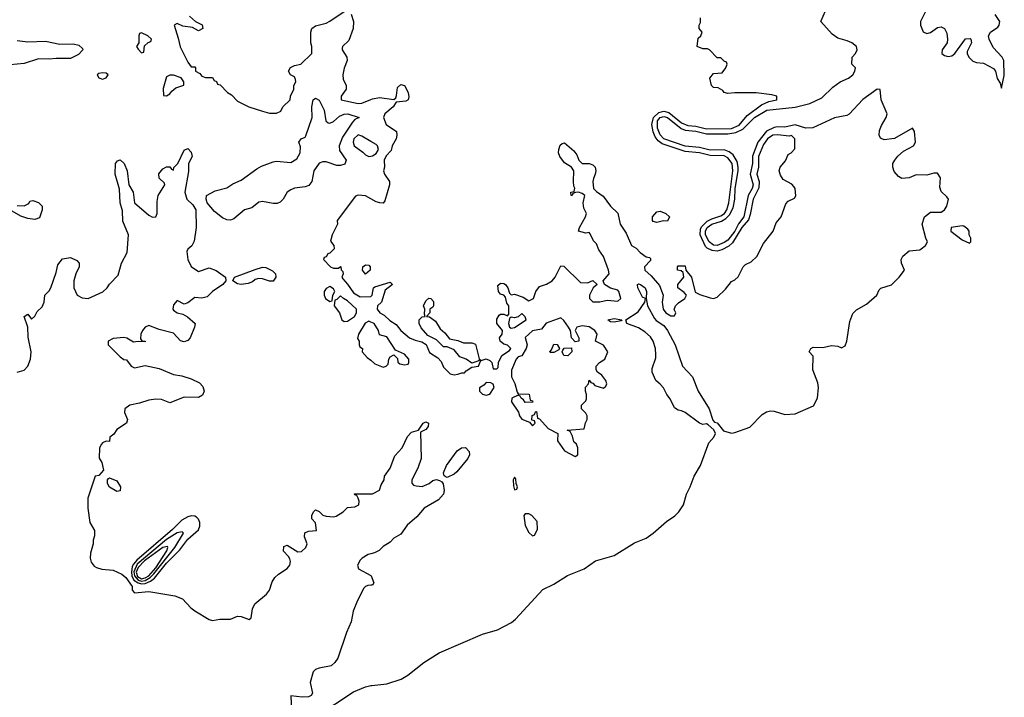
# Model space of a CAD drawing. Header units: inches. Extents: x 2601469 to 2753575, y 449403 to 582909.
# Tile 132 of 256: x 2688024 to 2693566, y 471366 to 475180. Entities that reach past the tile are written whole.
import ezdxf

# ---------------------------------------------------------------- set-up
doc = ezdxf.new("R2010")
doc.units = ezdxf.units.IN
doc.header["$MEASUREMENT"] = 0
doc.layers.add('C6487', color=7, linetype='Continuous')
doc.layers.add('C6497', color=7, linetype='Continuous')

msp = doc.modelspace()

# ---------------------------------------------------------------- linework, layer by layer
at = {"layer": 'C6487', "color": 4}
for points, elevation in [([(2688979.6, 475199.6), (2689014, 475170), (2689051.1, 475151.1), (2689054, 475130), (2689030, 475118), (2688996.4, 475136.4), (2688943.1, 475143.1), (2688910, 475158), (2688894, 475150), (2688916.9, 475076.9), (2688927.1, 475027.1), (2688970, 474942), (2688990, 474914), (2689010, 474914), (2689014, 474910), (2689014, 474890), (2689038, 474878), (2689050, 474862), (2689070, 474854), (2689110, 474854), (2689118, 474838), (2689132.7, 474832.7), (2689138, 474818), (2689152.7, 474812.7), (2689194, 474770), (2689216.9, 474756.9), (2689250, 474722), (2689314, 474690), (2689390, 474664.7), (2689430, 474654), (2689470, 474654), (2689494.6, 474665.4), (2689506, 474690), (2689546, 474730), (2689548, 474750), (2689568, 474790), (2689568, 474810), (2689578, 474830), (2689576.4, 474843.6), (2689570, 474858), (2689548.9, 474868.9), (2689538, 474890), (2689548.7, 474911.3), (2689570, 474922), (2689606, 474930), (2689668, 474990), (2689668, 475030), (2689662, 475050), (2689662, 475110), (2689668, 475130), (2689690, 475146), (2689750, 475161), (2689770, 475171), (2689850, 475226)], 8), ([(2689890.7, 475210.7), (2689902.8, 475170), (2689902, 475130), (2689876.1, 475063.9), (2689841, 475030), (2689839.8, 475020.2), (2689838.8, 475010), (2689866, 474970), (2689866.8, 474950), (2689850, 474908), (2689842, 474870), (2689845.2, 474845.2), (2689862, 474810), (2689862, 474790), (2689834, 474750), (2689834, 474730), (2689930, 474708.8), (2689950, 474710.3), (2690000, 474731.1)], 8), ([(2688010, 475063.5), (2688070, 475056.2), (2688170, 475058.4), (2688250, 475042.6), (2688325, 475045), (2688356.2, 475036.2), (2688378, 475018), (2688378.8, 475010), (2688355.9, 474984.1), (2688310, 474961.3), (2688230, 474961.5), (2688190, 474957.1), (2688130, 474960.3), (2688050, 474933.7), (2687970, 474927)], 4), ([(2690000, 474495.2), (2689950, 474525.2), (2689930, 474532.3), (2689905.5, 474510), (2689900.7, 474490), (2689906, 474470), (2689955.2, 474435.2), (2689970, 474418.8), (2689990, 474410.8), (2690000, 474412.8)], 8), ([(2688010, 473197), (2688050, 473207), (2688069.4, 473230), (2688085.6, 473270), (2688089.5, 473310), (2688072.5, 473392.5), (2688069.2, 473450), (2688049, 473510), (2688070, 473522), (2688090, 473494), (2688110, 473512), (2688121.5, 473538.5), (2688150, 473563), (2688161.6, 473590), (2688165.2, 473630), (2688190, 473654), (2688199.6, 473670), (2688230, 473758), (2688238.9, 473801.1), (2688265.7, 473834.3), (2688310, 473840.9), (2688344.9, 473824.9), (2688359.1, 473810), (2688359.3, 473790), (2688340.8, 473750), (2688329.2, 473710), (2688328.1, 473670), (2688347.2, 473630), (2688374.9, 473614.9), (2688410, 473611.5), (2688491.7, 473648.3), (2688516.9, 473670), (2688530, 473690.6), (2688577.6, 473742.4), (2688596.8, 473810), (2688628.2, 473870), (2688637.4, 473970), (2688605.4, 474045.4), (2688603.5, 474103.5), (2688589.7, 474150), (2688586.3, 474226.3), (2688561.7, 474310), (2688564.2, 474370), (2688574.8, 474385.2), (2688590, 474390.6), (2688612.4, 474370), (2688628.2, 474330), (2688639.1, 474250), (2688662, 474210), (2688670.5, 474150), (2688750, 474079.1), (2688772.2, 474067.8), (2688790, 474071), (2688797.6, 474090), (2688797.2, 474157.2), (2688802.6, 474190), (2688841.2, 474250), (2688839.3, 474259.3), (2688810, 474289), (2688807, 474313), (2688830, 474341), (2688851.3, 474351.3), (2688870, 474352), (2688878, 474338), (2688890, 474334), (2688892.5, 474347.5), (2688914, 474370), (2688950, 474446), (2688970, 474456), (2688990, 474434.8), (2688995.3, 474410), (2688974.9, 474370), (2688974.6, 474325.4), (2688954.3, 474210), (2688964, 474170), (2688998.7, 474138.7), (2689016.3, 474110), (2689018, 474010), (2689005.8, 473934.2), (2688993, 473907), (2688970.7, 473889.3), (2688965.5, 473874.5), (2688970.5, 473830), (2688990, 473790.8), (2689030, 473762.8), (2689090, 473783.8), (2689130, 473768.2), (2689182.8, 473730), (2689184, 473710), (2689167.3, 473690), (2689109, 473651), (2689079.2, 473620.8), (2689050, 473613.6), (2689010, 473616), (2688970, 473587), (2688950, 473579.3), (2688910, 473599), (2688890, 473576), (2688886.7, 473550), (2688890, 473546), (2688910, 473530.7), (2688942.5, 473522.5), (2688968, 473508), (2689010.8, 473470), (2689007.3, 473450), (2688983.2, 473390), (2688970, 473374), (2688950, 473367.2), (2688930, 473372.4), (2688890, 473416), (2688810, 473435.6), (2688750, 473458.4), (2688730, 473449), (2688714.8, 473430), (2688706.8, 473410), (2688703.6, 473383.6), (2688712, 473372), (2688730, 473371.3), (2688730, 473366), (2688690, 473369), (2688664.7, 473364.7), (2688627.5, 473387.5), (2688610, 473390.9), (2688550, 473385.3), (2688522.3, 473370), (2688522.8, 473350), (2688590, 473282.4), (2688610, 473268.4), (2688625.5, 473265.5), (2688651.3, 473230), (2688670, 473220.7), (2688730, 473234.4), (2688810, 473216.5), (2688890, 473182.2), (2688936.1, 473176.1), (2688990, 473158.4), (2689036.4, 473136.4), (2689055.3, 473115.3), (2689061.7, 473090), (2689052.8, 473067.2), (2689030, 473053.7), (2688950, 473055.3), (2688870, 473024.2), (2688822.8, 473042.8), (2688790, 473045.1), (2688750, 473039.3), (2688698.2, 473021.8), (2688644, 473010), (2688616.4, 472990), (2688613.4, 472970), (2688630.7, 472930), (2688626, 472910), (2688570, 472874), (2688553, 472847), (2688531.3, 472830), (2688530, 472806), (2688510, 472808), (2688490, 472799.3), (2688483.8, 472790), (2688474, 472770), (2688471.6, 472711.6), (2688487.1, 472687.1), (2688495.3, 472644.7), (2688470, 472614), (2688448.8, 472611.2), (2688407.8, 472487.8), (2688406.7, 472430), (2688418.8, 472350), (2688445.4, 472305.4), (2688445.4, 472274.6), (2688438, 472250), (2688438, 472230), (2688423.5, 472176.5), (2688421, 472150), (2688426, 472126), (2688443.5, 472103.5), (2688456.8, 472096.8), (2688487.3, 472087.3), (2688550, 472080.8), (2688599, 472059), (2688621.1, 472041.1), (2688656.3, 471990), (2688658, 471970), (2688670, 471954), (2688750, 471962.3), (2688897.3, 471937.3), (2688939.7, 471919.7), (2688986.5, 471870), (2689010, 471853.1), (2689090, 471803.7), (2689110, 471798), (2689150, 471806), (2689210, 471806.5), (2689250, 471822.8), (2689270, 471821.5), (2689315.1, 471804.9), (2689326.6, 471813.4), (2689335.3, 471864.7), (2689347.5, 471892.5), (2689413.4, 471946.6), (2689429.3, 471970), (2689444.5, 472015.5), (2689459.3, 472040.7), (2689480.2, 472059.8), (2689530, 472091.3), (2689544, 472110), (2689549, 472130), (2689544.7, 472144.7), (2689538, 472158), (2689509.3, 472189.3), (2689510, 472214), (2689530, 472222), (2689590, 472184.7), (2689610, 472186), (2689634, 472210), (2689642, 472230), (2689628, 472270), (2689628.7, 472291.3), (2689650, 472301), (2689694.6, 472305.4), (2689688.9, 472348.9), (2689668, 472370), (2689668, 472390), (2689678, 472410), (2689690, 472422), (2689710, 472412), (2689731, 472391), (2689750, 472384.7), (2689790, 472381), (2689806, 472386), (2689844, 472410), (2689870, 472434), (2689910, 472438), (2689933.2, 472450), (2689935.3, 472470), (2689930, 472486), (2689922, 472502), (2689910, 472506), (2689908.7, 472511.3), (2690000, 472511.9)], 4), ([(2688010, 474134), (2688050, 474132), (2688074.6, 474145.4), (2688082, 474158), (2688098, 474162), (2688130, 474151.3), (2688151, 474130), (2688151, 474110), (2688135.3, 474064.7), (2688110, 474055.3), (2688070, 474061.2), (2688030, 474074), (2687982, 474102)], 4), ([(2690000, 474172.3), (2689970, 474189.2), (2689930, 474192.7), (2689914, 474186), (2689811.3, 474050), (2689812, 474030), (2689782, 473970), (2689774, 473934), (2689792, 473910), (2689794, 473890), (2689770, 473866), (2689758, 473862), (2689750, 473846), (2689738, 473842), (2689734, 473830), (2689774, 473790), (2689790, 473782), (2689818, 473782), (2689828.9, 473791.1), (2689832, 473790), (2689832.7, 473772.7), (2689842, 473762), (2689844.7, 473750), (2689838, 473730), (2689842, 473722), (2689870, 473692), (2689903.5, 473643.5), (2689940.7, 473620.7), (2689998.6, 473621.4), (2690000, 473622.6)], 8), ([(2690000, 473478.3), (2689990, 473482.7), (2689968.2, 473471.8), (2689931, 473410), (2689926, 473386), (2689934, 473370), (2689934, 473350), (2689938, 473338), (2689954, 473330), (2689952, 473310), (2689979.6, 473279.6), (2690000, 473262.9)], 8), ([(2690000, 472173.6), (2689984.7, 472170), (2689951.3, 472150), (2689941.4, 472138.6), (2689926, 472110), (2689931.3, 472090), (2690000, 472051.1)], 4), ([(2690000, 471997), (2689984.5, 471995.5), (2689970, 471989.6), (2689960.5, 471979.5), (2689925.7, 471910), (2689900.7, 471850), (2689889.3, 471790), (2689863.9, 471730), (2689813.9, 471586.1), (2689798.6, 471561.4), (2689776.8, 471543.2), (2689709.6, 471529.6), (2689690, 471522.7), (2689675.6, 471510), (2689658.5, 471450), (2689673, 471390), (2689664.4, 471375.6), (2689650.4, 471369.6), (2689613.7, 471366.3), (2689550, 471374), (2689554.4, 471290)], 4), ([(2689698, 471262), (2689902.4, 471397.6), (2689970, 471424.1), (2690000, 471431.6)], 4)]:
    msp.add_lwpolyline(points, dxfattribs=dict(at, elevation=elevation))
for points, elevation in [([(2688710, 475106), (2688698, 475102), (2688694, 475090), (2688694, 475050), (2688682, 475030), (2688690, 475014), (2688710, 474994), (2688722, 474998), (2688727.3, 475032.7), (2688747.3, 475052.7), (2688762, 475058), (2688766, 475070), (2688746, 475090)], 8), ([(2688490, 474881.2), (2688470, 474877.2), (2688461, 474870), (2688470, 474852), (2688490, 474846), (2688510, 474852), (2688522, 474870), (2688510, 474879)], 8), ([(2688890, 474868.7), (2688870, 474868), (2688850, 474858), (2688832, 474792), (2688834, 474754), (2688850, 474752), (2688870, 474762), (2688881.2, 474778.8), (2688903.7, 474796.3), (2688948, 474812), (2688948.7, 474830), (2688932.5, 474852.5)], 8), ([(2689770, 474597.3), (2689790, 474607.3), (2689823.5, 474636.5), (2689850, 474648.2), (2689872, 474650), (2689934, 474630), (2689910, 474619), (2689896.7, 474603.3), (2689841.8, 474518.2), (2689821.7, 474470), (2689824.1, 474444.1), (2689861.6, 474390), (2689853.7, 474366.3), (2689830, 474359.5), (2689810, 474359.6), (2689750, 474379.6), (2689730, 474380.5), (2689710, 474371.8), (2689680.3, 474330), (2689667.8, 474270), (2689652.4, 474247.6), (2689630, 474239.3), (2689570, 474231.1), (2689550, 474222.4), (2689530.3, 474209.7), (2689507.3, 474170), (2689490, 474152.7), (2689474, 474146), (2689450, 474145.6), (2689390, 474157.4), (2689370, 474153.6), (2689330, 474120.7), (2689290, 474109), (2689230, 474059.6), (2689210, 474051.3), (2689190, 474052.8), (2689165.6, 474065.6), (2689121.1, 474101.1), (2689079, 474150), (2689074, 474170), (2689075.3, 474190), (2689123.7, 474216.3), (2689190, 474233.1), (2689223.3, 474256.7), (2689270, 474277), (2689358.8, 474341.2), (2689385.1, 474354.9), (2689450, 474380.3), (2689470, 474383.2), (2689550, 474376.4), (2689583.8, 474396.2), (2689602.9, 474430), (2689604.1, 474464.1), (2689595.3, 474490), (2689608.7, 474510), (2689630, 474518.8), (2689634, 474526), (2689669.6, 474630), (2689668.2, 474690), (2689676, 474730), (2689690, 474739.3), (2689710, 474727.7), (2689737.1, 474670), (2689747.3, 474610), (2689760.5, 474600.5)], 4), ([(2689430, 473708.7), (2689390, 473722), (2689370, 473722.9), (2689350, 473717), (2689334.9, 473705.1), (2689310, 473695.1), (2689270, 473689.7), (2689250, 473692.7), (2689224, 473710), (2689234, 473730), (2689350, 473774.9), (2689390, 473786.8), (2689410, 473786), (2689447.1, 473767.1), (2689464.7, 473750), (2689466, 473730), (2689450, 473709)], 4), ([(2689970, 473748.7), (2689954, 473770), (2689955.3, 473790), (2689970, 473801), (2689990, 473798), (2689996, 473790), (2689996, 473770)], 8), ([(2689770, 473678), (2689750, 473668), (2689738, 473650), (2689738, 473630), (2689744.7, 473610), (2689770, 473594), (2689782, 473598), (2689786, 473630), (2689798, 473650), (2689790, 473666)], 8), ([(2689830, 473626), (2689810, 473606), (2689798, 473602), (2689794, 473570), (2689824.7, 473530), (2689838, 473490), (2689850, 473481), (2689870, 473482.8), (2689908.7, 473510), (2689919, 473530), (2689919, 473550), (2689870, 473598), (2689846, 473610)], 8), ([(2688570, 472524), (2688529.5, 472549.5), (2688519, 472570), (2688518, 472590), (2688523.1, 472596.9), (2688530, 472602), (2688570, 472584.7), (2688590.6, 472550.6), (2688590, 472528)], 4), ([(2688990, 472387.3), (2688970, 472382.4), (2688937.6, 472362.4), (2688884, 472310), (2688682.6, 472137.4), (2688663.9, 472116.1), (2688657.3, 472102.7), (2688653.5, 472070), (2688656, 472050), (2688666.2, 472026.2), (2688690.4, 472010.4), (2688710, 472005), (2688730, 472007.4), (2688760.3, 472019.7), (2688782.7, 472037.3), (2688850, 472121.8), (2688924.5, 472195.5), (2688970, 472256.9), (2689031.2, 472308.8), (2689038.7, 472330), (2689037.6, 472350), (2689030, 472369), (2689019.6, 472379.6), (2689010, 472386)], 8), ([(2688937.7, 472297.7), (2688910, 472291.8), (2688850, 472253.7), (2688685.5, 472114.5), (2688667.3, 472072.7), (2688670.1, 472050), (2688690, 472026.2), (2688710, 472020.1), (2688730, 472023.9), (2688759.2, 472040.8), (2688779.8, 472060.2), (2688898.2, 472210), (2688946, 472290)], 12), ([(2688855.3, 472215.3), (2688830, 472209.7), (2688726.5, 472133.5), (2688690, 472096.7), (2688679.9, 472070), (2688686.3, 472046.3), (2688710, 472033.1), (2688730, 472038.2), (2688750, 472050.6), (2688790, 472094.6), (2688851.4, 472190), (2688858, 472210)], 16)]:
    msp.add_lwpolyline(points, close=True, dxfattribs=dict(at, elevation=elevation))
at = {"layer": 'C6497', "color": 4}
for points, elevation in [([(2690000, 471431.6), (2690006.8, 471433.2), (2690090, 471441.8), (2690171.1, 471468.9), (2690209.6, 471490), (2690298.4, 471561.6), (2690384.4, 471615.6), (2690630, 471722.3), (2690714, 471746), (2690792.3, 471787.7), (2690814.5, 471805.5), (2690968, 471972), (2691030, 472002), (2691108.2, 472051.8), (2691200.9, 472090), (2691265.4, 472134.6), (2691370, 472164.4), (2691484.2, 472235.8), (2691550, 472261.3), (2691590.5, 472289.5), (2691664.1, 472355.9), (2691711.8, 472388.2), (2691734.5, 472410), (2691760.9, 472450), (2691777.4, 472510), (2691798.4, 472550), (2691820.3, 472610), (2691856.2, 472670), (2691902.4, 472797.6), (2691931.3, 472830), (2691940.7, 472850), (2691931.9, 472871.9), (2691899.5, 472899.5), (2691890, 472905.2), (2691870, 472901.2), (2691850, 472909), (2691770, 472969), (2691750, 472979), (2691730, 472982), (2691710, 472995.3), (2691685.4, 473045.4), (2691666.6, 473070), (2691647.2, 473107.2), (2691629.5, 473129.5), (2691604, 473150), (2691584.7, 473195.3), (2691584, 473216), (2691604, 473276), (2691605.6, 473294.4), (2691602, 473330), (2691589.5, 473370), (2691574.7, 473394.7), (2691542.7, 473422.7), (2691506.5, 473446.5), (2691442, 473470), (2691435.3, 473490), (2691504.7, 473535.3), (2691542, 473590), (2691546, 473610), (2691530, 473618), (2691503.7, 473670), (2691502, 473690), (2691506.6, 473693.4), (2691518, 473690), (2691544, 473670), (2691552.4, 473650), (2691550.7, 473610), (2691557.3, 473570), (2691597.5, 473497.5), (2691606.6, 473486.6), (2691650, 473458.7), (2691670.4, 473430), (2691713, 473350), (2691755.5, 473230), (2691810.3, 473170), (2691842.3, 473090), (2691905.7, 472990), (2691925.2, 472925.2), (2691935.5, 472915.5), (2691950.3, 472910.3), (2691986.5, 472866.5), (2692030, 472852.4), (2692050, 472856.9), (2692133.3, 472886.7), (2692202.8, 472957.2), (2692227.2, 472972.8), (2692250, 472977.8), (2692270, 472976.1), (2692330, 472958.5), (2692390, 472962), (2692492.6, 473007.4), (2692514.5, 473050), (2692521.1, 473110), (2692517, 473137), (2692487.6, 473210), (2692490, 473286), (2692468.7, 473310), (2692478, 473330), (2692490, 473336), (2692544.7, 473335.3), (2692593.6, 473346.4), (2692630, 473342.8), (2692650, 473334), (2692670, 473344.9), (2692680.5, 473370), (2692697.7, 473482.3), (2692713.8, 473526.2), (2692733.8, 473546.2), (2692790, 473579.5), (2692849.4, 473630), (2692861.3, 473658.7), (2692871.2, 473668.8), (2692931.6, 473688.4), (2692974.7, 473730), (2693003.6, 473770), (2692987.6, 473810), (2692985.1, 473830), (2692994.5, 473850), (2693030, 473878.8), (2693090, 473885.5), (2693099, 473890), (2693122.7, 473910), (2693133.2, 473930), (2693124, 473950), (2693103.7, 474030), (2693116.3, 474070), (2693150, 474097.4), (2693210, 474097.1), (2693229.7, 474110.3), (2693242.9, 474130), (2693252.3, 474170), (2693243.6, 474183.6), (2693210, 474214), (2693203.3, 474236.7), (2693206.6, 474290), (2693190, 474316), (2693170, 474317), (2693130, 474304.5), (2693070, 474306.6), (2693030, 474289.5), (2692990, 474287), (2692970, 474297.2), (2692945.4, 474325.4), (2692938, 474350), (2692938.4, 474370), (2692949.4, 474390), (2692967.5, 474412.5), (2692999.7, 474440.3), (2693055.1, 474470), (2693066, 474490), (2693061.2, 474550), (2693050, 474568.7), (2692948.3, 474511.7), (2692890, 474504.5), (2692870, 474514), (2692862, 474530), (2692863.8, 474556.2), (2692874.9, 474585.1), (2692900.9, 474630), (2692906, 474650), (2692874, 474730), (2692868, 474788), (2692850, 474789), (2692770, 474731.6), (2692692.5, 474647.5), (2692679.4, 474640.6), (2692610, 474628.5), (2692488.8, 474571.2), (2692450, 474569.7), (2692390, 474587.9), (2692330, 474575.6), (2692290, 474577.2), (2692270, 474573.1), (2692228, 474552), (2692179.2, 474490), (2692148.6, 474411.4), (2692148.3, 474370), (2692135.4, 474310), (2692152.6, 474250), (2692146.9, 474230), (2692124.1, 474190), (2692099.8, 474070), (2692069.4, 474030.6), (2692049.2, 473990), (2692010, 473939.3), (2691990, 473925.5), (2691950, 473909.1), (2691930, 473910.8), (2691905, 473930), (2691884.9, 473970), (2691883.7, 473990), (2691894.2, 474010), (2691920.5, 474030), (2691974.1, 474045.9), (2691999.6, 474060.4), (2692019, 474081), (2692039.6, 474120.4), (2692049.1, 474170), (2692050.8, 474230), (2692067.8, 474330), (2692069.1, 474350), (2692062.8, 474382.8), (2692039.2, 474419.2), (2692017.3, 474437.3), (2691990, 474448.1), (2691910, 474446), (2691850, 474460.7), (2691770, 474467.8), (2691650, 474509.8), (2691630, 474531.5), (2691614.6, 474570), (2691614.8, 474610), (2691628.7, 474630), (2691650, 474635.5), (2691670, 474630.2), (2691747.4, 474567.4), (2691770, 474557.7), (2691830, 474553.5), (2691890, 474537.8), (2692010, 474536.8), (2692055.1, 474544.9), (2692095.3, 474564.7), (2692159.7, 474630), (2692230, 474670.2), (2692390, 474687.9), (2692470.7, 474709.3), (2692539.1, 474740.9), (2692600.2, 474799.8), (2692642, 474830), (2692690, 474850.5), (2692714.5, 474870), (2692725.2, 474890), (2692728.7, 474910), (2692708.7, 474930), (2692709, 474970), (2692728.7, 474990), (2692739, 475010), (2692734, 475030), (2692708, 475050), (2692682, 475062), (2692630, 475076), (2692598, 475098), (2692534, 475170), (2692559.3, 475230)], 4), ([(2693124, 475230), (2693094.8, 475170), (2693094.8, 475150), (2693110, 475112), (2693130, 475102.8), (2693150, 475107.3), (2693190, 475135.5), (2693210, 475139.1), (2693230, 475130.8), (2693243.7, 475103.7), (2693247.2, 475070), (2693244.2, 475050), (2693215.8, 475010), (2693214.4, 474990), (2693230, 474978), (2693250, 474972.9), (2693270, 474976.5), (2693287.6, 474990), (2693347.2, 475072.8), (2693373.7, 475073.7), (2693378, 475070), (2693381, 475050), (2693358, 475002), (2693357.3, 474990), (2693366.8, 474970), (2693390, 474946.8), (2693410, 474938.8), (2693450, 474934.8), (2693506.2, 474906.2), (2693517.3, 474890), (2693526.7, 474850), (2693542.5, 474822.5), (2693550, 474794), (2693566.3, 474866.3), (2693563.7, 474950), (2693555.1, 474970), (2693503.3, 475023.3), (2693481.2, 475070), (2693477.2, 475090), (2693489, 475110), (2693530, 475138.8), (2693538, 475150), (2693540.9, 475170), (2693514, 475210)], 4), ([(2690000, 473622.6), (2690008.7, 473630), (2690015.3, 473670), (2690022.7, 473677.3), (2690110, 473702), (2690122, 473690), (2690081.4, 473658.6), (2690061, 473590), (2690038, 473570), (2690036, 473550), (2690051.3, 473530), (2690076.4, 473516.4), (2690107, 473487), (2690144, 473464), (2690170, 473431.3), (2690218, 473390), (2690250, 473376), (2690286.8, 473366.8), (2690311.3, 473351.3), (2690330, 473306), (2690376.9, 473276.9), (2690396, 473256), (2690410, 473224.7), (2690447.5, 473187.5), (2690470, 473182), (2690490, 473184.7), (2690512.7, 473192.7), (2690527.3, 473192.7), (2690536.4, 473203.6), (2690570, 473224.7), (2690606, 473230), (2690618, 473258), (2690610, 473266), (2690602, 473258), (2690570, 473246), (2690538, 473270), (2690502, 473282), (2690470, 473322), (2690430, 473338), (2690410, 473338), (2690370, 473378), (2690322, 473402), (2690284.8, 473444.8), (2690273.2, 473470), (2690273.2, 473490), (2690290, 473506.8), (2690306, 473510), (2690302, 473522), (2690304, 473550), (2690297.2, 473570), (2690310, 473598), (2690327.3, 473612.7), (2690338, 473610), (2690353.2, 473593.2), (2690354, 473570), (2690350, 473562), (2690332, 473550), (2690332, 473530), (2690314, 473510), (2690330, 473507.7), (2690363.8, 473483.8), (2690390, 473441), (2690418, 473418), (2690443.5, 473383.5), (2690490, 473374.8), (2690521.6, 473361.6), (2690570, 473361), (2690590, 473354), (2690611.1, 473271.1), (2690622, 473262), (2690650, 473270.8), (2690670, 473261), (2690681, 473250), (2690690, 473214), (2690710, 473214), (2690718, 473222), (2690719, 473250), (2690737.2, 473290), (2690782, 473318), (2690788.7, 473330), (2690770, 473348.7), (2690750, 473354), (2690728.7, 473370), (2690725.2, 473390), (2690739, 473410), (2690742, 473430), (2690709.2, 473470), (2690710, 473494), (2690723.1, 473516.9), (2690730, 473522), (2690750, 473522), (2690770, 473514), (2690778, 473522), (2690778, 473570), (2690765.2, 473585.2), (2690759, 473619), (2690748.9, 473628.9), (2690730, 473635.3), (2690719, 473650), (2690715.3, 473684.7), (2690730, 473698), (2690750, 473696), (2690758, 473690), (2690771.3, 473670), (2690781, 473641), (2690790, 473632), (2690810, 473636), (2690857.5, 473617.5), (2690890, 473598), (2690915.3, 473610), (2690929.4, 473650.6), (2690950, 473678), (2690990, 473691), (2691022, 473710), (2691039, 473730), (2691070, 473794), (2691087.3, 473792.7), (2691181, 473701), (2691220.4, 473699.6), (2691250, 473712), (2691274, 473690), (2691252, 473670), (2691232, 473630), (2691232, 473610), (2691250, 473592), (2691290, 473591.3), (2691330, 473601), (2691390, 473596), (2691408.7, 473610), (2691397.2, 473650), (2691390, 473657.2), (2691349.4, 473669.4), (2691315.3, 473690), (2691308, 473710), (2691342, 473750), (2691339, 473770), (2691310, 473848), (2691284.7, 473884.7), (2691270, 473918), (2691254.6, 473934.6), (2691235.5, 473975.5), (2691230, 473982), (2691210, 473979), (2691169.3, 473989.3), (2691175.3, 474010), (2691208.7, 474070), (2691214, 474090), (2691200.1, 474120.1), (2691195.1, 474150), (2691205.2, 474190), (2691190, 474202.7), (2691170, 474208.7), (2691152, 474208), (2691138, 474202), (2691134, 474190), (2691128, 474190), (2691126, 474210), (2691146, 474214), (2691148.4, 474231.6), (2691143.2, 474243.2), (2691141.6, 474270), (2691143.7, 474330), (2691129.6, 474349.6), (2691090, 474374.5), (2691063.7, 474410), (2691057, 474430), (2691059.6, 474450), (2691066.3, 474473.7), (2691077, 474483), (2691090, 474487.7), (2691142.3, 474442.3), (2691160.4, 474420.4), (2691171, 474390), (2691190, 474371), (2691230.4, 474370.4), (2691250, 474364), (2691264, 474350), (2691267.3, 474330), (2691264, 474310), (2691253, 474287), (2691250.4, 474269.6), (2691254.4, 474230), (2691270, 474212.7), (2691307.6, 474187.6), (2691350, 474131), (2691390, 474092), (2691404.9, 474030), (2691437.7, 473977.7), (2691467.3, 473910), (2691493.7, 473893.7), (2691516, 473870), (2691550, 473844.7), (2691570, 473842), (2691575.3, 473835.3), (2691575.3, 473824.7), (2691541, 473790), (2691542.8, 473770), (2691579.3, 473739.3), (2691624.9, 473684.9), (2691646, 473630), (2691641, 473590), (2691646, 473550), (2691662, 473530), (2691690, 473514), (2691710, 473514), (2691718, 473530), (2691708, 473548), (2691715.3, 473570), (2691732.9, 473587.1), (2691768.7, 473610), (2691778, 473630), (2691764.7, 473644.7), (2691728, 473670), (2691728, 473690), (2691762, 473730), (2691758, 473758), (2691747.3, 473767.3), (2691726, 473770), (2691726, 473790), (2691730, 473794), (2691770, 473794), (2691774, 473770), (2691804.7, 473730), (2691827.1, 473647.1), (2691853.2, 473633.2), (2691910, 473614), (2691930, 473610.7), (2691950, 473618.8), (2691997.5, 473662.5), (2692030, 473706), (2692050, 473716), (2692067.3, 473732.7), (2692097.2, 473790), (2692110, 473802.8), (2692142, 473818), (2692172.5, 473847.5), (2692210, 473921), (2692266, 473990), (2692282.9, 474037.1), (2692310, 474071.3), (2692336.6, 474143.4), (2692350, 474158.8), (2692384.7, 474175.3), (2692392.1, 474187.9), (2692389, 474230), (2692382, 474242), (2692370, 474254), (2692320.9, 474280.9), (2692305.6, 474305.6), (2692299, 474330), (2692304, 474350), (2692335.1, 474384.9), (2692350, 474422), (2692366, 474430), (2692387.3, 474452.7), (2692388, 474510), (2692368.7, 474528.7), (2692354.8, 474525.2), (2692290, 474532.6), (2692262.8, 474530), (2692234, 474510), (2692210, 474477.6), (2692182.2, 474410), (2692182.8, 474350), (2692172.4, 474310), (2692185.8, 474270), (2692185.4, 474234.6), (2692153.4, 474170), (2692136.4, 474083.6), (2692125.5, 474054.5), (2692089.2, 474010.8), (2692035.4, 473924.6), (2692015.1, 473904.9), (2691975.9, 473884.1), (2691950, 473878), (2691921.3, 473881.3), (2691894.3, 473894.3), (2691884.1, 473904.1), (2691855.2, 473970), (2691857, 474003), (2691863.2, 474016.8), (2691893.7, 474046.3), (2691920, 474060), (2691970, 474075.4), (2691990.4, 474089.6), (2692004, 474110), (2692015.2, 474150), (2692038.6, 474330), (2692034.6, 474370), (2692010, 474402.2), (2691990, 474413.3), (2691910, 474416.3), (2691850, 474431.2), (2691770, 474439.1), (2691640.5, 474480.5), (2691618.1, 474498.1), (2691601.4, 474521.4), (2691589.8, 474549.8), (2691581.5, 474590), (2691591.5, 474630), (2691621.4, 474658.6), (2691650, 474665.7), (2691677.9, 474657.9), (2691750, 474600.2), (2691784.2, 474584.2), (2691830, 474580.1), (2691890, 474565.6), (2692030, 474566.8), (2692073.5, 474586.5), (2692119.4, 474640.6), (2692199.3, 474700.7), (2692240.1, 474719.9), (2692286, 474730), (2692286, 474750), (2692258, 474758), (2692169.1, 474769.1), (2692050, 474769.2), (2692010, 474764), (2691988.7, 474770), (2691982, 474782), (2691956.4, 474796.4), (2691930, 474798), (2691918, 474810), (2691909.1, 474850.9), (2691930, 474878), (2691978, 474882), (2691998, 474910), (2692006, 474930), (2692002, 474942), (2691990, 474946), (2691970, 474966), (2691950, 474966), (2691906, 475010), (2691895.3, 475015.3), (2691870, 475015.3), (2691838, 475030), (2691844, 475076), (2691858, 475090), (2691866, 475110), (2691848, 475130), (2691848, 475150), (2691855.3, 475164.7), (2691855.3, 475190)], 8), ([(2690000, 474731.1), (2690010, 474735.3), (2690050, 474741.3), (2690129.2, 474730.8), (2690140.4, 474739.6), (2690145.6, 474754.4), (2690150, 474798), (2690170, 474816.3), (2690190.7, 474810), (2690210.7, 474770), (2690214.4, 474745.6), (2690210.7, 474729.3), (2690198, 474722), (2690143.6, 474716.4), (2690126, 474690), (2690078.8, 474650), (2690071, 474630), (2690086.8, 474590), (2690144.7, 474550), (2690146.8, 474530), (2690142.8, 474510), (2690121, 474470), (2690115.3, 474444.7), (2690086.8, 474413.2), (2690076, 474390), (2690078, 474350), (2690072, 474330), (2690078, 474310), (2690104.7, 474270), (2690104.7, 474250), (2690079.8, 474160.2), (2690070, 474148), (2690051.6, 474148.4), (2690030, 474155.3), (2690000, 474172.3)], 8), ([(2690000, 474412.8), (2690010, 474414.8), (2690030, 474426.8), (2690044, 474450), (2690039, 474470), (2690030, 474477.2), (2690000, 474495.2)], 8), ([(2690000, 473262.9), (2690023.6, 473243.6), (2690070, 473224.7), (2690086, 473230), (2690098, 473242), (2690102, 473270), (2690110, 473282), (2690130, 473294), (2690150, 473274), (2690152, 473252), (2690163.6, 473243.6), (2690190, 473238), (2690210, 473242), (2690215.3, 473250), (2690215.3, 473270), (2690190, 473298), (2690140.2, 473320.2), (2690090, 473395.3), (2690050, 473406), (2690044, 473430), (2690019, 473470), (2690000, 473478.3)], 8), ([(2690000, 472511.9), (2690010, 472512), (2690048.4, 472531.6), (2690058, 472562), (2690075.3, 472590), (2690078, 472610), (2690110, 472656), (2690135.6, 472724.4), (2690177, 472770), (2690206.1, 472833.9), (2690230, 472859.3), (2690269.4, 472870.6), (2690295.3, 472910), (2690310, 472916.3), (2690324.7, 472910), (2690322.8, 472890), (2690310, 472874), (2690280.7, 472859.3), (2690283.8, 472710), (2690264.4, 472655.6), (2690230.8, 472590), (2690231.1, 472571.1), (2690241, 472561), (2690256, 472556), (2690290, 472553), (2690329.2, 472570), (2690350, 472586.8), (2690370, 472591.3), (2690386.4, 472586.4), (2690399.8, 472579.8), (2690407.1, 472567.1), (2690414, 472530), (2690410, 472508.7), (2690381.6, 472478.4), (2690301.6, 472430), (2690259, 472381), (2690204.8, 472335.2), (2690170, 472284), (2690130, 472261.2), (2690110, 472239), (2690070, 472214), (2690047.5, 472192.5), (2690021.4, 472178.6), (2690000, 472173.6)], 4), ([(2690000, 472051.1), (2690002, 472050), (2690018, 472010), (2690010, 471998), (2690000, 471997)], 4)]:
    msp.add_lwpolyline(points, dxfattribs=dict(at, elevation=elevation))
for points, elevation in [([(2691670, 474046), (2691648, 474048), (2691610, 474039), (2691590, 474044), (2691585.2, 474050), (2691585.2, 474070), (2691610, 474098), (2691630, 474102.8), (2691662, 474090), (2691682, 474070)], 8), ([(2693330, 474019), (2693266.8, 474010), (2693264.7, 473990), (2693330, 473941), (2693370, 473922), (2693378, 473930), (2693378, 473950), (2693368.4, 473968.4), (2693368, 473990), (2693360.4, 474000.4), (2693338, 474018)], 4), ([(2690850, 473526), (2690830, 473508), (2690810, 473502), (2690790, 473506), (2690782, 473498), (2690776, 473470), (2690782, 473450), (2690790, 473444.7), (2690810, 473446.8), (2690874, 473490), (2690868.4, 473508.4)], 8), ([(2691070, 473501.2), (2690988, 473472), (2690962, 473438), (2690910, 473429), (2690868.5, 473391.5), (2690881, 473350), (2690874.8, 473330), (2690850, 473288), (2690830, 473282), (2690818, 473270), (2690792.7, 473207.3), (2690792, 473170), (2690811.6, 473131.6), (2690823.6, 473083.6), (2690830, 473074), (2690891.6, 473071.6), (2690898, 473038), (2690910, 473034), (2690912, 473028), (2690870, 473026), (2690860.4, 473040.4), (2690846, 473050), (2690842, 473062), (2690830, 473066), (2690794, 473050), (2690792, 473030), (2690831.3, 472971.3), (2690838, 472950), (2690850, 472932), (2690894, 472914), (2690910, 472894), (2690926, 472910), (2690922, 472922), (2690906, 472926), (2690908.4, 472951.6), (2690922, 472958), (2690927.3, 472972.7), (2690934, 472974), (2690938, 472938), (2690950, 472934), (2690999.6, 472879.6), (2691054, 472850), (2691052, 472810), (2691090, 472754), (2691150, 472722), (2691166, 472730), (2691166, 472770), (2691158, 472790), (2691144, 472804), (2691136.4, 472836.4), (2691122, 472862), (2691106, 472870), (2691202, 472878), (2691208.4, 472911.6), (2691218, 472930), (2691218, 472950), (2691210, 472966), (2691186, 472990), (2691186, 473010), (2691210, 473034), (2691214.6, 473045.4), (2691215.3, 473070), (2691208, 473090), (2691208.4, 473111.6), (2691226, 473130), (2691230, 473152), (2691238, 473138), (2691250, 473134), (2691261, 473121), (2691310, 473106), (2691323.1, 473116.9), (2691328.7, 473130), (2691324, 473150), (2691300.2, 473180.2), (2691276.4, 473196.4), (2691268.7, 473208.7), (2691268.7, 473230), (2691288, 473250), (2691318, 473270), (2691335.3, 473310), (2691310, 473348), (2691266, 473370), (2691275.3, 473410), (2691260.9, 473430), (2691230, 473450.8), (2691190, 473457.7), (2691161, 473450), (2691150.8, 473430), (2691170.8, 473390), (2691171.3, 473370), (2691150, 473366), (2691129.3, 473389.3), (2691124, 473430), (2691114, 473450), (2691086.8, 473486.8)], 8), ([(2691370, 473477.2), (2691350, 473479), (2691335.3, 473490), (2691370, 473498), (2691414, 473490), (2691410, 473486)], 4), ([(2691010, 473306), (2691008.7, 473310), (2691018, 473322), (2691030, 473354), (2691050, 473351.3), (2691062, 473330), (2691058, 473322), (2691030, 473306)], 8), ([(2691110, 473288.7), (2691086, 473290), (2691078, 473310), (2691080.4, 473319.6), (2691089, 473331), (2691130, 473334), (2691132, 473310)], 8), ([(2690650, 473138), (2690636.9, 473123.1), (2690612.7, 473107.3), (2690612, 473090), (2690630, 473072), (2690650, 473066), (2690670, 473072), (2690694, 473110), (2690688.4, 473128.4), (2690676.4, 473136.4)], 8), ([(2690430, 472604), (2690413.2, 472613.2), (2690409.2, 472629.2), (2690425.6, 472670), (2690485.7, 472754.3), (2690510, 472770.4), (2690532.8, 472772.8), (2690554.9, 472750), (2690556.5, 472730), (2690546.4, 472710), (2690485.3, 472634.7), (2690470, 472622)], 4), ([(2690810, 472606), (2690802, 472590), (2690803.6, 472556.4), (2690810, 472534), (2690822, 472538), (2690826, 472550), (2690818, 472570), (2690816.4, 472596.4)], 8), ([(2690890, 472398), (2690870, 472398), (2690862, 472390), (2690870, 472334), (2690890, 472294), (2690910, 472274), (2690922, 472278), (2690938, 472310), (2690936.4, 472356.4), (2690906, 472390)], 8)]:
    msp.add_lwpolyline(points, close=True, dxfattribs=dict(at, elevation=elevation))

doc.saveas('drawing.dxf')
